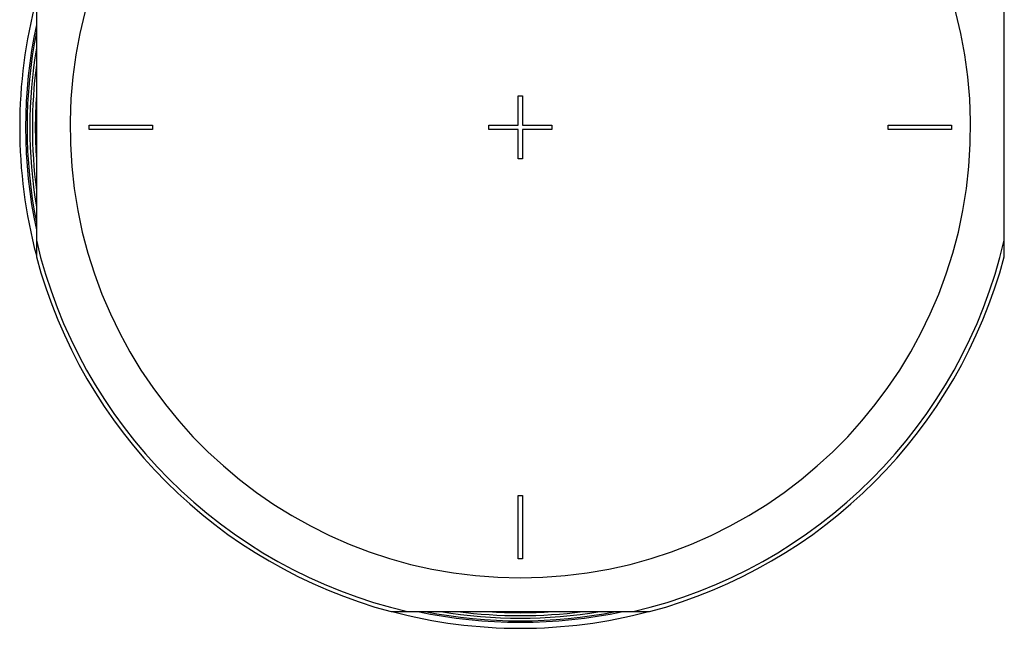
# Model space of a CAD drawing. Header units: millimetres. Extents: x 0 to 420, y 0 to 297.
# Tile 26 of 36: x 334 to 374, y 220 to 244. Entities that reach past the tile are written whole.
import ezdxf

# ---------------------------------------------------------------- set-up
doc = ezdxf.new("R2010")
doc.units = ezdxf.units.MM
doc.header["$LTSCALE"] = 23.1
doc.layers.get('0').update_dxf_attribs({"linetype": 'CONTINUOUS'})
doc.layers.add('AXES_REF', color=7, linetype='CONTINUOUS')

msp = doc.modelspace()

# ---------------------------------------------------------------- linework, layer by layer
at = {"color": 7, "linetype": 'Continuous'}
for p, q in [((334.554, 244.91), (334.554, 234.491)), ((373.569, 234.491), (373.569, 244.91)), ((353.976, 239.786), (353.976, 240.976)), ((353.976, 240.976), (354.146, 240.976)), ((354.146, 240.976), (354.146, 239.786)), ((336.679, 239.616), (336.679, 239.786)), ((336.679, 239.786), (339.229, 239.786)), ((339.229, 239.786), (339.229, 239.616)), ((352.786, 239.786), (353.976, 239.786)), ((352.786, 239.616), (352.786, 239.786)), ((354.146, 239.786), (355.336, 239.786)), ((355.336, 239.786), (355.336, 239.616)), ((368.894, 239.786), (371.444, 239.786)), ((368.894, 239.616), (368.894, 239.786)), ((371.444, 239.786), (371.444, 239.616)), ((339.229, 239.616), (336.679, 239.616)), ((353.976, 239.616), (352.786, 239.616)), ((353.976, 238.426), (353.976, 239.616)), ((355.336, 239.616), (354.146, 239.616)), ((354.146, 239.616), (354.146, 238.426)), ((371.444, 239.616), (368.894, 239.616)), ((354.146, 238.426), (353.976, 238.426)), ((353.976, 224.868), (354.146, 224.868)), ((353.976, 222.318), (353.976, 224.868)), ((354.146, 224.868), (354.146, 222.318)), ((354.146, 222.318), (353.976, 222.318)), ((348.851, 220.193), (359.271, 220.193))]:
    msp.add_line(p, q, dxfattribs=at)
for radius, start, end in [(19.881, 168.8693, 191.1307), (19.669, 172.6533, 187.3467), (19.55, 176.224, 183.7762), (20.191, 194.9526, 255.0474), (20.191, 284.9526, 345.0474), (19.881, 258.8701, 281.1299), (19.669, 262.6542, 277.3458), (19.55, 266.2214, 273.7786)]:
    msp.add_arc((354.061, 239.701), radius, start, end, dxfattribs=at)
at = {"color": 9, "linetype": 'Continuous'}
for radius, start, end in [(19.769, 170.6713, 189.3287), (20.031, 193.1224, 256.8776), (20.031, 283.1224, 346.8776), (19.769, 260.6716, 279.3284)]:
    msp.add_arc((354.061, 239.701), radius, start, end, dxfattribs=at)
at = {"layer": 'AXES_REF', "color": 9, "linetype": 'Continuous'}
for radius, start, end in [(18.148, 94.1936, 85.8064), (19.939, 168.0594, 191.9406), (19.939, 258.0585, 281.9415)]:
    msp.add_arc((354.061, 239.701), radius, start, end, dxfattribs=at)
at = {"layer": 'AXES_REF', "color": 7, "linetype": 'Continuous'}
for start, end in [(165.1783, 194.8217), (255.1783, 284.8217)]:
    msp.add_arc((354.061, 239.701), 20.179, start, end, dxfattribs=at)

doc.saveas('drawing.dxf')
